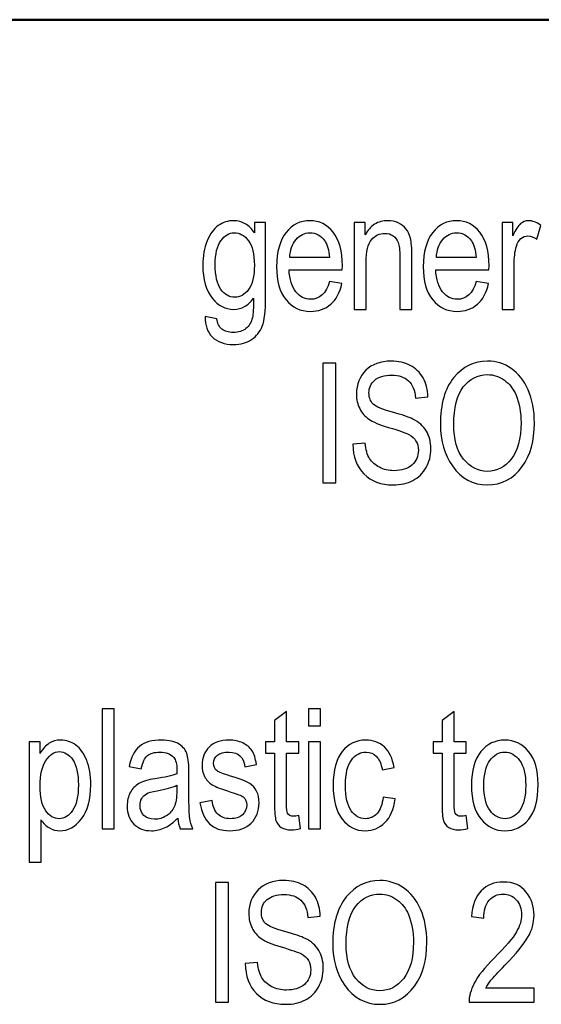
# Model space of a CAD drawing. Header units: centimetres. Extents: x -94 to 21, y -30 to 196.
# Tile 112 of 143: x 7.998 to 8.901, y 10.691 to 12.397. Entities that reach past the tile are written whole.
import ezdxf

# ---------------------------------------------------------------- set-up
doc = ezdxf.new("R2010")
doc.units = ezdxf.units.CM
doc.header["$MEASUREMENT"] = 0
doc.layers.add('Ebene 1', color=7, linetype='Continuous')

msp = doc.modelspace()

# ---------------------------------------------------------------- linework, layer by layer
at = {"layer": 'Ebene 1', "lineweight": 50}
msp.add_open_spline([(20.28137, 12.39674), (20.28137, 12.39674), (1.98279, 12.39674), (1.98279, 12.39674)], degree=3, dxfattribs=at)
at = {"layer": 'Ebene 1'}
for points, knots in [([(8.31869, 11.88263), (8.31869, 11.88263), (8.33897, 11.87887), (8.33897, 11.87887), (8.33994, 11.87085), (8.34279, 11.86491), (8.34752, 11.861), (8.3523, 11.85709), (8.35887, 11.85511), (8.36736, 11.85511), (8.37659, 11.85511), (8.38393, 11.85728), (8.38938, 11.86167), (8.39484, 11.86607), (8.39856, 11.87259), (8.40059, 11.88123), (8.40179, 11.88649), (8.40242, 11.8976), (8.40242, 11.91455), (8.39788, 11.90813), (8.39276, 11.90325), (8.38707, 11.89997), (8.38142, 11.89673), (8.37509, 11.89509), (8.36819, 11.89509), (8.35341, 11.89509), (8.34114, 11.90132), (8.33139, 11.91378), (8.32023, 11.92807), (8.31463, 11.94724), (8.31463, 11.97129), (8.31463, 11.98742), (8.3171, 12.00152), (8.32202, 12.01359), (8.32695, 12.02566), (8.33337, 12.0345), (8.34138, 12.04015), (8.34935, 12.0458), (8.35833, 12.04865), (8.36828, 12.04865), (8.37552, 12.04865), (8.38219, 12.04686), (8.38818, 12.04334), (8.39421, 12.03976), (8.39952, 12.03445), (8.40416, 12.02735), (8.40416, 12.02735), (8.40416, 12.04546), (8.40416, 12.04546), (8.40416, 12.04546), (8.42329, 12.04546), (8.42329, 12.04546), (8.42329, 12.04546), (8.42329, 11.91561), (8.42329, 11.91561), (8.42329, 11.89248), (8.42141, 11.87602), (8.41764, 11.86617), (8.41382, 11.85631), (8.40764, 11.84849), (8.39904, 11.84279), (8.39045, 11.8371), (8.38011, 11.83425), (8.36799, 11.83425), (8.35206, 11.83425), (8.33974, 11.83854), (8.33115, 11.84709), (8.32255, 11.85564), (8.3184, 11.86747), (8.31869, 11.88263)], [0, 0, 0, 0, 0.0434783, 0.0434783, 0.0434783, 0.0869565, 0.0869565, 0.0869565, 0.1304348, 0.1304348, 0.1304348, 0.173913, 0.173913, 0.173913, 0.2173913, 0.2173913, 0.2173913, 0.2608696, 0.2608696, 0.2608696, 0.3043478, 0.3043478, 0.3043478, 0.3478261, 0.3478261, 0.3478261, 0.3913043, 0.3913043, 0.3913043, 0.4347826, 0.4347826, 0.4347826, 0.4782609, 0.4782609, 0.4782609, 0.5217391, 0.5217391, 0.5217391, 0.5652174, 0.5652174, 0.5652174, 0.6086957, 0.6086957, 0.6086957, 0.6521739, 0.6521739, 0.6521739, 0.6956522, 0.6956522, 0.6956522, 0.7391304, 0.7391304, 0.7391304, 0.7826087, 0.7826087, 0.7826087, 0.826087, 0.826087, 0.826087, 0.8695652, 0.8695652, 0.8695652, 0.9130435, 0.9130435, 0.9130435, 0.9565217, 0.9565217, 0.9565217, 1, 1, 1, 1]), ([(8.53404, 11.94319), (8.53404, 11.94319), (8.55548, 11.94), (8.55548, 11.94), (8.5519, 11.92401), (8.54538, 11.91194), (8.53602, 11.90383), (8.52659, 11.89567), (8.51495, 11.89161), (8.50109, 11.89161), (8.48361, 11.89161), (8.46951, 11.89823), (8.4587, 11.91151), (8.44788, 11.92474), (8.44247, 11.94386), (8.44247, 11.96887), (8.44247, 11.99481), (8.44793, 12.01456), (8.45884, 12.02822), (8.46976, 12.04184), (8.48352, 12.04865), (8.50027, 12.04865), (8.51621, 12.04865), (8.52954, 12.04198), (8.54022, 12.02861), (8.55084, 12.01523), (8.5562, 11.99587), (8.5562, 11.97052), (8.5562, 11.97052), (8.55606, 11.96376), (8.55606, 11.96376), (8.55606, 11.96376), (8.46391, 11.96376), (8.46391, 11.96376), (8.46478, 11.94681), (8.46869, 11.93401), (8.47569, 11.92542), (8.4827, 11.91677), (8.4912, 11.91247), (8.50124, 11.91247), (8.51693, 11.91247), (8.52789, 11.92271), (8.53404, 11.94319)], [0, 0, 0, 0, 0.0714286, 0.0714286, 0.0714286, 0.1428571, 0.1428571, 0.1428571, 0.2142857, 0.2142857, 0.2142857, 0.2857143, 0.2857143, 0.2857143, 0.3571429, 0.3571429, 0.3571429, 0.4285714, 0.4285714, 0.4285714, 0.5, 0.5, 0.5, 0.5714286, 0.5714286, 0.5714286, 0.6428571, 0.6428571, 0.6428571, 0.7142857, 0.7142857, 0.7142857, 0.7857143, 0.7857143, 0.7857143, 0.8571429, 0.8571429, 0.8571429, 0.9285714, 0.9285714, 0.9285714, 1, 1, 1, 1]), ([(8.57669, 11.89509), (8.57669, 11.89509), (8.57669, 12.04546), (8.57669, 12.04546), (8.57669, 12.04546), (8.59552, 12.04546), (8.59552, 12.04546), (8.59552, 12.04546), (8.59552, 12.02392), (8.59552, 12.02392), (8.60006, 12.03223), (8.60556, 12.03841), (8.61208, 12.04251), (8.61865, 12.04662), (8.62613, 12.04865), (8.63458, 12.04865), (8.6412, 12.04865), (8.64728, 12.04734), (8.65289, 12.04474), (8.6585, 12.04218), (8.66299, 12.0388), (8.66642, 12.03459), (8.66984, 12.03039), (8.6724, 12.02494), (8.67409, 12.01823), (8.67578, 12.01156), (8.67665, 12.00128), (8.67665, 11.98742), (8.67665, 11.98742), (8.67665, 11.89509), (8.67665, 11.89509), (8.67665, 11.89509), (8.65579, 11.89509), (8.65579, 11.89509), (8.65579, 11.89509), (8.65579, 11.98645), (8.65579, 11.98645), (8.65579, 11.99751), (8.65487, 12.00557), (8.65299, 12.01064), (8.65111, 12.01571), (8.64815, 12.01967), (8.64414, 12.02247), (8.64014, 12.02523), (8.63555, 12.02663), (8.63024, 12.02663), (8.62029, 12.02663), (8.61237, 12.02291), (8.60643, 12.01547), (8.60049, 12.00799), (8.59755, 11.99524), (8.59755, 11.97713), (8.59755, 11.97713), (8.59755, 11.89509), (8.59755, 11.89509), (8.59755, 11.89509), (8.57669, 11.89509), (8.57669, 11.89509)], [0, 0, 0, 0, 0.0526316, 0.0526316, 0.0526316, 0.1052632, 0.1052632, 0.1052632, 0.1578947, 0.1578947, 0.1578947, 0.2105263, 0.2105263, 0.2105263, 0.2631579, 0.2631579, 0.2631579, 0.3157895, 0.3157895, 0.3157895, 0.3684211, 0.3684211, 0.3684211, 0.4210526, 0.4210526, 0.4210526, 0.4736842, 0.4736842, 0.4736842, 0.5263158, 0.5263158, 0.5263158, 0.5789474, 0.5789474, 0.5789474, 0.6315789, 0.6315789, 0.6315789, 0.6842105, 0.6842105, 0.6842105, 0.7368421, 0.7368421, 0.7368421, 0.7894737, 0.7894737, 0.7894737, 0.8421053, 0.8421053, 0.8421053, 0.8947368, 0.8947368, 0.8947368, 0.9473684, 0.9473684, 0.9473684, 1, 1, 1, 1]), ([(8.78798, 11.94319), (8.78798, 11.94319), (8.80942, 11.94), (8.80942, 11.94), (8.80584, 11.92401), (8.79932, 11.91194), (8.78996, 11.90383), (8.78054, 11.89567), (8.7689, 11.89161), (8.75503, 11.89161), (8.73755, 11.89161), (8.72345, 11.89823), (8.71264, 11.91151), (8.70182, 11.92474), (8.69641, 11.94386), (8.69641, 11.96887), (8.69641, 11.99481), (8.70187, 12.01456), (8.71278, 12.02822), (8.7237, 12.04184), (8.73746, 12.04865), (8.75421, 12.04865), (8.77016, 12.04865), (8.78349, 12.04198), (8.79416, 12.02861), (8.80478, 12.01523), (8.81014, 11.99587), (8.81014, 11.97052), (8.81014, 11.97052), (8.81, 11.96376), (8.81, 11.96376), (8.81, 11.96376), (8.71785, 11.96376), (8.71785, 11.96376), (8.71872, 11.94681), (8.72263, 11.93401), (8.72963, 11.92542), (8.73664, 11.91677), (8.74514, 11.91247), (8.75518, 11.91247), (8.77088, 11.91247), (8.78184, 11.92271), (8.78798, 11.94319)], [0, 0, 0, 0, 0.0714286, 0.0714286, 0.0714286, 0.1428571, 0.1428571, 0.1428571, 0.2142857, 0.2142857, 0.2142857, 0.2857143, 0.2857143, 0.2857143, 0.3571429, 0.3571429, 0.3571429, 0.4285714, 0.4285714, 0.4285714, 0.5, 0.5, 0.5, 0.5714286, 0.5714286, 0.5714286, 0.6428571, 0.6428571, 0.6428571, 0.7142857, 0.7142857, 0.7142857, 0.7857143, 0.7857143, 0.7857143, 0.8571429, 0.8571429, 0.8571429, 0.9285714, 0.9285714, 0.9285714, 1, 1, 1, 1]), ([(8.83275, 11.89509), (8.83275, 11.89509), (8.83275, 12.04546), (8.83275, 12.04546), (8.83275, 12.04546), (8.85158, 12.04546), (8.85158, 12.04546), (8.85158, 12.04546), (8.85158, 12.02243), (8.85158, 12.02243), (8.85641, 12.033), (8.8608, 12.04), (8.86481, 12.04348), (8.86882, 12.04691), (8.87331, 12.04865), (8.87833, 12.04865), (8.88529, 12.04865), (8.89244, 12.04594), (8.89968, 12.04053), (8.89968, 12.04053), (8.89273, 12.01678), (8.89273, 12.01678), (8.88751, 12.02045), (8.88248, 12.02228), (8.87756, 12.02228), (8.87311, 12.02228), (8.86906, 12.02074), (8.86539, 12.0176), (8.86167, 12.01451), (8.85906, 12.01016), (8.85757, 12.00461), (8.85491, 11.9949), (8.85361, 11.98462), (8.85361, 11.97366), (8.85361, 11.97366), (8.85361, 11.89509), (8.85361, 11.89509), (8.85361, 11.89509), (8.83275, 11.89509), (8.83275, 11.89509)], [0, 0, 0, 0, 0.0769231, 0.0769231, 0.0769231, 0.1538462, 0.1538462, 0.1538462, 0.2307692, 0.2307692, 0.2307692, 0.3076923, 0.3076923, 0.3076923, 0.3846154, 0.3846154, 0.3846154, 0.4615385, 0.4615385, 0.4615385, 0.5384615, 0.5384615, 0.5384615, 0.6153846, 0.6153846, 0.6153846, 0.6923077, 0.6923077, 0.6923077, 0.7692308, 0.7692308, 0.7692308, 0.8461538, 0.8461538, 0.8461538, 0.9230769, 0.9230769, 0.9230769, 1, 1, 1, 1]), ([(8.33607, 11.97288), (8.33607, 11.95308), (8.33936, 11.93865), (8.34588, 11.92957), (8.35239, 11.92049), (8.36036, 11.91595), (8.36983, 11.91595), (8.37929, 11.91595), (8.38731, 11.92039), (8.39392, 11.92928), (8.40054, 11.93816), (8.40387, 11.95231), (8.40387, 11.97172), (8.40387, 11.99065), (8.40049, 12.0047), (8.39368, 12.01393), (8.38687, 12.02315), (8.37857, 12.02779), (8.36881, 12.02779), (8.36012, 12.02779), (8.35249, 12.02315), (8.34592, 12.01393), (8.33936, 12.0047), (8.33607, 11.99104), (8.33607, 11.97288)], [0, 0, 0, 0, 0.125, 0.125, 0.125, 0.25, 0.25, 0.25, 0.375, 0.375, 0.375, 0.5, 0.5, 0.5, 0.625, 0.625, 0.625, 0.75, 0.75, 0.75, 0.875, 0.875, 0.875, 1, 1, 1, 1]), ([(8.46517, 11.98462), (8.46517, 11.98462), (8.53404, 11.98462), (8.53404, 11.98462), (8.53307, 11.99765), (8.53031, 12.00736), (8.52567, 12.01378), (8.51896, 12.0231), (8.51041, 12.02779), (8.50003, 12.02779), (8.49066, 12.02779), (8.4827, 12.02387), (8.47608, 12.0161), (8.46947, 12.00833), (8.46584, 11.99785), (8.46517, 11.98462)], [0, 0, 0, 0, 0.2, 0.2, 0.2, 0.4, 0.4, 0.4, 0.6, 0.6, 0.6, 0.8, 0.8, 0.8, 1, 1, 1, 1]), ([(8.71911, 11.98462), (8.71911, 11.98462), (8.78798, 11.98462), (8.78798, 11.98462), (8.78701, 11.99765), (8.78426, 12.00736), (8.77962, 12.01378), (8.77291, 12.0231), (8.76435, 12.02779), (8.75397, 12.02779), (8.7446, 12.02779), (8.73664, 12.02387), (8.73002, 12.0161), (8.72341, 12.00833), (8.71978, 11.99785), (8.71911, 11.98462)], [0, 0, 0, 0, 0.2, 0.2, 0.2, 0.4, 0.4, 0.4, 0.6, 0.6, 0.6, 0.8, 0.8, 0.8, 1, 1, 1, 1]), ([(8.52259, 11.59452), (8.52259, 11.59452), (8.52259, 11.80197), (8.52259, 11.80197), (8.52259, 11.80197), (8.54519, 11.80197), (8.54519, 11.80197), (8.54519, 11.80197), (8.54519, 11.59452), (8.54519, 11.59452), (8.54519, 11.59452), (8.52259, 11.59452), (8.52259, 11.59452)], [0, 0, 0, 0, 0.25, 0.25, 0.25, 0.5, 0.5, 0.5, 0.75, 0.75, 0.75, 1, 1, 1, 1]), ([(8.5742, 11.66145), (8.5742, 11.66145), (8.59564, 11.66348), (8.59564, 11.66348), (8.59675, 11.65208), (8.59931, 11.64319), (8.60332, 11.63682), (8.60733, 11.63045), (8.61302, 11.62533), (8.62046, 11.62146), (8.6279, 11.6176), (8.6363, 11.61567), (8.64557, 11.61567), (8.65895, 11.61567), (8.66933, 11.61895), (8.67673, 11.62547), (8.68411, 11.63204), (8.68778, 11.64054), (8.68778, 11.65097), (8.68778, 11.6571), (8.68643, 11.66241), (8.68373, 11.667), (8.68107, 11.67154), (8.67702, 11.67531), (8.67155, 11.6782), (8.66614, 11.68115), (8.65441, 11.68525), (8.6364, 11.69052), (8.62036, 11.69525), (8.60897, 11.70003), (8.60216, 11.70481), (8.59535, 11.70964), (8.59004, 11.71577), (8.58627, 11.72316), (8.58246, 11.73055), (8.58057, 11.73895), (8.58057, 11.74827), (8.58057, 11.76507), (8.58598, 11.77879), (8.59685, 11.78946), (8.60766, 11.80013), (8.6223, 11.80544), (8.64064, 11.80544), (8.6533, 11.80544), (8.66435, 11.80293), (8.67382, 11.79796), (8.68329, 11.79294), (8.69063, 11.78574), (8.6959, 11.77642), (8.70111, 11.7671), (8.70391, 11.75609), (8.7043, 11.74344), (8.7043, 11.74344), (8.68286, 11.74141), (8.68286, 11.74141), (8.68175, 11.75489), (8.67769, 11.76488), (8.67073, 11.77135), (8.66382, 11.77787), (8.65407, 11.78111), (8.64151, 11.78111), (8.62877, 11.78111), (8.61906, 11.77826), (8.61235, 11.77256), (8.60564, 11.76686), (8.6023, 11.75952), (8.6023, 11.75049), (8.6023, 11.74209), (8.60477, 11.73557), (8.60969, 11.73098), (8.61457, 11.72635), (8.62563, 11.72171), (8.64282, 11.71703), (8.65962, 11.71249), (8.6714, 11.70848), (8.67822, 11.70515), (8.68861, 11.69989), (8.69643, 11.69298), (8.70164, 11.68434), (8.70691, 11.67569), (8.70951, 11.66541), (8.70951, 11.65343), (8.70951, 11.64155), (8.70671, 11.63074), (8.70116, 11.62098), (8.69561, 11.61118), (8.68803, 11.60379), (8.67846, 11.59867), (8.66889, 11.5936), (8.6574, 11.59104), (8.64388, 11.59104), (8.62287, 11.59104), (8.60612, 11.59737), (8.59366, 11.61002), (8.58115, 11.62267), (8.57468, 11.63981), (8.5742, 11.66145)], [0, 0, 0, 0, 0.03125, 0.03125, 0.03125, 0.0625, 0.0625, 0.0625, 0.09375, 0.09375, 0.09375, 0.125, 0.125, 0.125, 0.15625, 0.15625, 0.15625, 0.1875, 0.1875, 0.1875, 0.21875, 0.21875, 0.21875, 0.25, 0.25, 0.25, 0.28125, 0.28125, 0.28125, 0.3125, 0.3125, 0.3125, 0.34375, 0.34375, 0.34375, 0.375, 0.375, 0.375, 0.40625, 0.40625, 0.40625, 0.4375, 0.4375, 0.4375, 0.46875, 0.46875, 0.46875, 0.5, 0.5, 0.5, 0.53125, 0.53125, 0.53125, 0.5625, 0.5625, 0.5625, 0.59375, 0.59375, 0.59375, 0.625, 0.625, 0.625, 0.65625, 0.65625, 0.65625, 0.6875, 0.6875, 0.6875, 0.71875, 0.71875, 0.71875, 0.75, 0.75, 0.75, 0.78125, 0.78125, 0.78125, 0.8125, 0.8125, 0.8125, 0.84375, 0.84375, 0.84375, 0.875, 0.875, 0.875, 0.90625, 0.90625, 0.90625, 0.9375, 0.9375, 0.9375, 0.96875, 0.96875, 0.96875, 1, 1, 1, 1]), ([(8.72592, 11.69549), (8.72592, 11.73084), (8.73369, 11.75798), (8.74929, 11.77695), (8.76484, 11.79593), (8.78425, 11.80544), (8.80749, 11.80544), (8.82251, 11.80544), (8.83617, 11.80119), (8.84853, 11.79274), (8.86089, 11.78424), (8.8707, 11.77193), (8.87794, 11.75575), (8.88514, 11.73963), (8.88876, 11.72036), (8.88876, 11.69805), (8.88876, 11.66734), (8.88176, 11.64233), (8.8678, 11.62301), (8.8524, 11.60171), (8.83226, 11.59104), (8.80734, 11.59104), (8.78222, 11.59104), (8.76204, 11.60196), (8.74673, 11.62383), (8.73287, 11.64363), (8.72592, 11.66748), (8.72592, 11.69549)], [0, 0, 0, 0, 0.1111111, 0.1111111, 0.1111111, 0.2222222, 0.2222222, 0.2222222, 0.3333333, 0.3333333, 0.3333333, 0.4444444, 0.4444444, 0.4444444, 0.5555556, 0.5555556, 0.5555556, 0.6666667, 0.6666667, 0.6666667, 0.7777778, 0.7777778, 0.7777778, 0.8888889, 0.8888889, 0.8888889, 1, 1, 1, 1]), ([(8.7491, 11.69515), (8.7491, 11.66956), (8.75475, 11.64976), (8.76605, 11.63566), (8.7773, 11.62156), (8.79106, 11.61451), (8.8072, 11.61451), (8.82371, 11.61451), (8.83757, 11.62161), (8.84877, 11.63585), (8.85998, 11.6501), (8.86558, 11.67106), (8.86558, 11.69868), (8.86558, 11.7165), (8.86268, 11.73243), (8.85693, 11.74648), (8.85249, 11.7572), (8.84583, 11.76585), (8.8369, 11.77227), (8.82796, 11.77874), (8.81821, 11.78198), (8.80763, 11.78198), (8.79063, 11.78198), (8.77662, 11.77493), (8.76561, 11.76078), (8.7546, 11.74663), (8.7491, 11.72475), (8.7491, 11.69515)], [0, 0, 0, 0, 0.1111111, 0.1111111, 0.1111111, 0.2222222, 0.2222222, 0.2222222, 0.3333333, 0.3333333, 0.3333333, 0.4444444, 0.4444444, 0.4444444, 0.5555556, 0.5555556, 0.5555556, 0.6666667, 0.6666667, 0.6666667, 0.7777778, 0.7777778, 0.7777778, 0.8888889, 0.8888889, 0.8888889, 1, 1, 1, 1]), ([(8.14008, 10.99549), (8.14008, 10.99549), (8.14008, 11.20294), (8.14008, 11.20294), (8.14008, 11.20294), (8.16094, 11.20294), (8.16094, 11.20294), (8.16094, 11.20294), (8.16094, 10.99549), (8.16094, 10.99549), (8.16094, 10.99549), (8.14008, 10.99549), (8.14008, 10.99549)], [0, 0, 0, 0, 0.25, 0.25, 0.25, 0.5, 0.5, 0.5, 0.75, 0.75, 0.75, 1, 1, 1, 1]), ([(8.48081, 11.01838), (8.48081, 11.01838), (8.48371, 10.99578), (8.48371, 10.99578), (8.47791, 10.99423), (8.4727, 10.99346), (8.46806, 10.99346), (8.46077, 10.99346), (8.45493, 10.99491), (8.45044, 10.99781), (8.44599, 11.00066), (8.44294, 11.00462), (8.4413, 11.00964), (8.43961, 11.01461), (8.43879, 11.02461), (8.43879, 11.03953), (8.43879, 11.03953), (8.43879, 11.12616), (8.43879, 11.12616), (8.43879, 11.12616), (8.42344, 11.12616), (8.42344, 11.12616), (8.42344, 11.12616), (8.42344, 11.14586), (8.42344, 11.14586), (8.42344, 11.14586), (8.43879, 11.14586), (8.43879, 11.14586), (8.43879, 11.14586), (8.43879, 11.18295), (8.43879, 11.18295), (8.43879, 11.18295), (8.45966, 11.1983), (8.45966, 11.1983), (8.45966, 11.1983), (8.45966, 11.14586), (8.45966, 11.14586), (8.45966, 11.14586), (8.48081, 11.14586), (8.48081, 11.14586), (8.48081, 11.14586), (8.48081, 11.12616), (8.48081, 11.12616), (8.48081, 11.12616), (8.45966, 11.12616), (8.45966, 11.12616), (8.45966, 11.12616), (8.45966, 11.03808), (8.45966, 11.03808), (8.45966, 11.02992), (8.46029, 11.0247), (8.4615, 11.02234), (8.46328, 11.01891), (8.46666, 11.01722), (8.47159, 11.01722), (8.47396, 11.01722), (8.47705, 11.01761), (8.48081, 11.01838)], [0, 0, 0, 0, 0.0526316, 0.0526316, 0.0526316, 0.1052632, 0.1052632, 0.1052632, 0.1578947, 0.1578947, 0.1578947, 0.2105263, 0.2105263, 0.2105263, 0.2631579, 0.2631579, 0.2631579, 0.3157895, 0.3157895, 0.3157895, 0.3684211, 0.3684211, 0.3684211, 0.4210526, 0.4210526, 0.4210526, 0.4736842, 0.4736842, 0.4736842, 0.5263158, 0.5263158, 0.5263158, 0.5789474, 0.5789474, 0.5789474, 0.6315789, 0.6315789, 0.6315789, 0.6842105, 0.6842105, 0.6842105, 0.7368421, 0.7368421, 0.7368421, 0.7894737, 0.7894737, 0.7894737, 0.8421053, 0.8421053, 0.8421053, 0.8947368, 0.8947368, 0.8947368, 0.9473684, 0.9473684, 0.9473684, 1, 1, 1, 1]), ([(8.49768, 11.17367), (8.49768, 11.17367), (8.49768, 11.20294), (8.49768, 11.20294), (8.49768, 11.20294), (8.51854, 11.20294), (8.51854, 11.20294), (8.51854, 11.20294), (8.51854, 11.17367), (8.51854, 11.17367), (8.51854, 11.17367), (8.49768, 11.17367), (8.49768, 11.17367)], [0, 0, 0, 0, 0.25, 0.25, 0.25, 0.5, 0.5, 0.5, 0.75, 0.75, 0.75, 1, 1, 1, 1]), ([(8.7708, 11.01838), (8.7708, 11.01838), (8.7737, 10.99578), (8.7737, 10.99578), (8.7679, 10.99423), (8.76269, 10.99346), (8.75805, 10.99346), (8.75076, 10.99346), (8.74492, 10.99491), (8.74043, 10.99781), (8.73599, 11.00066), (8.73294, 11.00462), (8.7313, 11.00964), (8.72961, 11.01461), (8.72879, 11.02461), (8.72879, 11.03953), (8.72879, 11.03953), (8.72879, 11.12616), (8.72879, 11.12616), (8.72879, 11.12616), (8.71344, 11.12616), (8.71344, 11.12616), (8.71344, 11.12616), (8.71344, 11.14586), (8.71344, 11.14586), (8.71344, 11.14586), (8.72879, 11.14586), (8.72879, 11.14586), (8.72879, 11.14586), (8.72879, 11.18295), (8.72879, 11.18295), (8.72879, 11.18295), (8.74965, 11.1983), (8.74965, 11.1983), (8.74965, 11.1983), (8.74965, 11.14586), (8.74965, 11.14586), (8.74965, 11.14586), (8.7708, 11.14586), (8.7708, 11.14586), (8.7708, 11.14586), (8.7708, 11.12616), (8.7708, 11.12616), (8.7708, 11.12616), (8.74965, 11.12616), (8.74965, 11.12616), (8.74965, 11.12616), (8.74965, 11.03808), (8.74965, 11.03808), (8.74965, 11.02992), (8.75028, 11.0247), (8.75149, 11.02234), (8.75327, 11.01891), (8.75665, 11.01722), (8.76158, 11.01722), (8.76395, 11.01722), (8.76704, 11.01761), (8.7708, 11.01838)], [0, 0, 0, 0, 0.0526316, 0.0526316, 0.0526316, 0.1052632, 0.1052632, 0.1052632, 0.1578947, 0.1578947, 0.1578947, 0.2105263, 0.2105263, 0.2105263, 0.2631579, 0.2631579, 0.2631579, 0.3157895, 0.3157895, 0.3157895, 0.3684211, 0.3684211, 0.3684211, 0.4210526, 0.4210526, 0.4210526, 0.4736842, 0.4736842, 0.4736842, 0.5263158, 0.5263158, 0.5263158, 0.5789474, 0.5789474, 0.5789474, 0.6315789, 0.6315789, 0.6315789, 0.6842105, 0.6842105, 0.6842105, 0.7368421, 0.7368421, 0.7368421, 0.7894737, 0.7894737, 0.7894737, 0.8421053, 0.8421053, 0.8421053, 0.8947368, 0.8947368, 0.8947368, 0.9473684, 0.9473684, 0.9473684, 1, 1, 1, 1]), ([(8.01369, 10.93783), (8.01369, 10.93783), (8.01369, 11.14586), (8.01369, 11.14586), (8.01369, 11.14586), (8.0331, 11.14586), (8.0331, 11.14586), (8.0331, 11.14586), (8.0331, 11.12611), (8.0331, 11.12611), (8.03778, 11.13422), (8.043, 11.14007), (8.04874, 11.14364), (8.05449, 11.14726), (8.06106, 11.14905), (8.06844, 11.14905), (8.07815, 11.14905), (8.08689, 11.14615), (8.09467, 11.1404), (8.1025, 11.13466), (8.10873, 11.12592), (8.11351, 11.11418), (8.11824, 11.10245), (8.12061, 11.0883), (8.12061, 11.07179), (8.12061, 11.04624), (8.11525, 11.02654), (8.10457, 11.01273), (8.09384, 10.99892), (8.08134, 10.99201), (8.0669, 10.99201), (8.06048, 10.99201), (8.05454, 10.99366), (8.04894, 10.99694), (8.04338, 11.00022), (8.0386, 11.00491), (8.03455, 11.01089), (8.03455, 11.01089), (8.03455, 10.93783), (8.03455, 10.93783), (8.03455, 10.93783), (8.01369, 10.93783), (8.01369, 10.93783)], [0, 0, 0, 0, 0.0714286, 0.0714286, 0.0714286, 0.1428571, 0.1428571, 0.1428571, 0.2142857, 0.2142857, 0.2142857, 0.2857143, 0.2857143, 0.2857143, 0.3571429, 0.3571429, 0.3571429, 0.4285714, 0.4285714, 0.4285714, 0.5, 0.5, 0.5, 0.5714286, 0.5714286, 0.5714286, 0.6428571, 0.6428571, 0.6428571, 0.7142857, 0.7142857, 0.7142857, 0.7857143, 0.7857143, 0.7857143, 0.8571429, 0.8571429, 0.8571429, 0.9285714, 0.9285714, 0.9285714, 1, 1, 1, 1]), ([(8.27115, 11.01398), (8.26415, 11.00669), (8.25691, 11.00124), (8.24937, 10.99757), (8.24179, 10.99385), (8.23397, 10.99201), (8.22586, 10.99201), (8.21301, 10.99201), (8.20276, 10.99588), (8.19514, 11.00365), (8.18746, 11.01138), (8.18364, 11.02181), (8.18364, 11.03494), (8.18364, 11.04363), (8.18543, 11.05131), (8.18905, 11.05802), (8.19262, 11.06474), (8.19755, 11.07), (8.20378, 11.07377), (8.21001, 11.07753), (8.21948, 11.08033), (8.23213, 11.08212), (8.24913, 11.08453), (8.26164, 11.08743), (8.26956, 11.09081), (8.26956, 11.09081), (8.2697, 11.09733), (8.2697, 11.09733), (8.2697, 11.10766), (8.26787, 11.11491), (8.2642, 11.11911), (8.25903, 11.12514), (8.25106, 11.12819), (8.24034, 11.12819), (8.23064, 11.12819), (8.22339, 11.12616), (8.21856, 11.12215), (8.21378, 11.11814), (8.21025, 11.11056), (8.20798, 11.0995), (8.20798, 11.0995), (8.18712, 11.10327), (8.18712, 11.10327), (8.19006, 11.11925), (8.19596, 11.13084), (8.20489, 11.13813), (8.21383, 11.14543), (8.22663, 11.14905), (8.24324, 11.14905), (8.25618, 11.14905), (8.26632, 11.14663), (8.27371, 11.14176), (8.28105, 11.13693), (8.28573, 11.13089), (8.28767, 11.12374), (8.2896, 11.11655), (8.29056, 11.10612), (8.29056, 11.09236), (8.29056, 11.09236), (8.29056, 11.05841), (8.29056, 11.05841), (8.29056, 11.03465), (8.291, 11.01968), (8.29191, 11.0135), (8.29278, 11.00737), (8.29457, 11.00133), (8.29723, 10.99549), (8.29723, 10.99549), (8.2755, 10.99549), (8.2755, 10.99549), (8.27328, 11.00066), (8.27183, 11.00684), (8.27115, 11.01398)], [0, 0, 0, 0, 0.0416667, 0.0416667, 0.0416667, 0.0833333, 0.0833333, 0.0833333, 0.125, 0.125, 0.125, 0.1666667, 0.1666667, 0.1666667, 0.2083333, 0.2083333, 0.2083333, 0.25, 0.25, 0.25, 0.2916667, 0.2916667, 0.2916667, 0.3333333, 0.3333333, 0.3333333, 0.375, 0.375, 0.375, 0.4166667, 0.4166667, 0.4166667, 0.4583333, 0.4583333, 0.4583333, 0.5, 0.5, 0.5, 0.5416667, 0.5416667, 0.5416667, 0.5833333, 0.5833333, 0.5833333, 0.625, 0.625, 0.625, 0.6666667, 0.6666667, 0.6666667, 0.7083333, 0.7083333, 0.7083333, 0.75, 0.75, 0.75, 0.7916667, 0.7916667, 0.7916667, 0.8333333, 0.8333333, 0.8333333, 0.875, 0.875, 0.875, 0.9166667, 0.9166667, 0.9166667, 0.9583333, 0.9583333, 0.9583333, 1, 1, 1, 1]), ([(8.30974, 11.0404), (8.30974, 11.0404), (8.33061, 11.04416), (8.33061, 11.04416), (8.33182, 11.03359), (8.33515, 11.02572), (8.34061, 11.0206), (8.34607, 11.01543), (8.35326, 11.01287), (8.36229, 11.01287), (8.37132, 11.01287), (8.37827, 11.01514), (8.3832, 11.01963), (8.38813, 11.02412), (8.39059, 11.02982), (8.39059, 11.03673), (8.39059, 11.04267), (8.38851, 11.0473), (8.38436, 11.05064), (8.38146, 11.0529), (8.37441, 11.05571), (8.36321, 11.05913), (8.34698, 11.06411), (8.33612, 11.06836), (8.33061, 11.07183), (8.3251, 11.07531), (8.3208, 11.07999), (8.31776, 11.08584), (8.31472, 11.09168), (8.31322, 11.09834), (8.31322, 11.10578), (8.31322, 11.11858), (8.31732, 11.12901), (8.32553, 11.13702), (8.33375, 11.14504), (8.34515, 11.14905), (8.35968, 11.14905), (8.36881, 11.14905), (8.37687, 11.14741), (8.38383, 11.14407), (8.39073, 11.14079), (8.39604, 11.1363), (8.39976, 11.13075), (8.40343, 11.12514), (8.40599, 11.11718), (8.40739, 11.10675), (8.40739, 11.10675), (8.38711, 11.10298), (8.38711, 11.10298), (8.38523, 11.11978), (8.37625, 11.12819), (8.36026, 11.12819), (8.35114, 11.12819), (8.34438, 11.12635), (8.33989, 11.12273), (8.33544, 11.11911), (8.33322, 11.11447), (8.33322, 11.10882), (8.33322, 11.10327), (8.33535, 11.09888), (8.33964, 11.09569), (8.3422, 11.09381), (8.34983, 11.09076), (8.36253, 11.08661), (8.37987, 11.08135), (8.39102, 11.07705), (8.39609, 11.07377), (8.40111, 11.07053), (8.40503, 11.06604), (8.40783, 11.06044), (8.41063, 11.05479), (8.41203, 11.04808), (8.41203, 11.0403), (8.41203, 11.02591), (8.40749, 11.01427), (8.39836, 11.00539), (8.38928, 10.99646), (8.37687, 10.99201), (8.36108, 10.99201), (8.33158, 10.99201), (8.31448, 11.00814), (8.30974, 11.0404)], [0, 0, 0, 0, 0.037037, 0.037037, 0.037037, 0.0740741, 0.0740741, 0.0740741, 0.1111111, 0.1111111, 0.1111111, 0.1481481, 0.1481481, 0.1481481, 0.1851852, 0.1851852, 0.1851852, 0.2222222, 0.2222222, 0.2222222, 0.2592593, 0.2592593, 0.2592593, 0.2962963, 0.2962963, 0.2962963, 0.3333333, 0.3333333, 0.3333333, 0.3703704, 0.3703704, 0.3703704, 0.4074074, 0.4074074, 0.4074074, 0.4444444, 0.4444444, 0.4444444, 0.4814815, 0.4814815, 0.4814815, 0.5185185, 0.5185185, 0.5185185, 0.5555556, 0.5555556, 0.5555556, 0.5925926, 0.5925926, 0.5925926, 0.6296296, 0.6296296, 0.6296296, 0.6666667, 0.6666667, 0.6666667, 0.7037037, 0.7037037, 0.7037037, 0.7407407, 0.7407407, 0.7407407, 0.7777778, 0.7777778, 0.7777778, 0.8148148, 0.8148148, 0.8148148, 0.8518519, 0.8518519, 0.8518519, 0.8888889, 0.8888889, 0.8888889, 0.9259259, 0.9259259, 0.9259259, 0.962963, 0.962963, 0.962963, 1, 1, 1, 1]), ([(8.49768, 10.99549), (8.49768, 10.99549), (8.49768, 11.14586), (8.49768, 11.14586), (8.49768, 11.14586), (8.51854, 11.14586), (8.51854, 11.14586), (8.51854, 11.14586), (8.51854, 10.99549), (8.51854, 10.99549), (8.51854, 10.99549), (8.49768, 10.99549), (8.49768, 10.99549)], [0, 0, 0, 0, 0.25, 0.25, 0.25, 0.5, 0.5, 0.5, 0.75, 0.75, 0.75, 1, 1, 1, 1]), ([(8.62692, 11.05025), (8.62692, 11.05025), (8.64778, 11.04706), (8.64778, 11.04706), (8.64542, 11.0292), (8.63948, 11.01553), (8.63001, 11.00611), (8.6205, 10.9967), (8.6091, 10.99201), (8.59582, 10.99201), (8.57965, 10.99201), (8.56637, 10.99863), (8.55593, 11.01191), (8.5455, 11.02514), (8.54028, 11.04474), (8.54028, 11.07067), (8.54028, 11.0968), (8.54554, 11.1164), (8.55607, 11.12944), (8.56666, 11.14253), (8.58018, 11.14905), (8.59669, 11.14905), (8.60949, 11.14905), (8.62021, 11.14509), (8.62895, 11.13717), (8.63769, 11.12925), (8.64329, 11.11737), (8.64575, 11.10153), (8.64575, 11.10153), (8.62547, 11.09776), (8.62547, 11.09776), (8.62349, 11.10795), (8.62006, 11.11558), (8.61514, 11.12061), (8.61021, 11.12568), (8.60432, 11.12819), (8.59742, 11.12819), (8.58713, 11.12819), (8.57863, 11.12365), (8.57187, 11.11452), (8.56511, 11.10539), (8.56172, 11.09091), (8.56172, 11.07111), (8.56172, 11.05059), (8.56497, 11.03576), (8.57139, 11.02664), (8.57781, 11.01746), (8.58602, 11.01287), (8.59606, 11.01287), (8.60398, 11.01287), (8.6107, 11.01592), (8.6163, 11.02195), (8.62185, 11.02804), (8.62542, 11.03745), (8.62692, 11.05025)], [0, 0, 0, 0, 0.0555556, 0.0555556, 0.0555556, 0.1111111, 0.1111111, 0.1111111, 0.1666667, 0.1666667, 0.1666667, 0.2222222, 0.2222222, 0.2222222, 0.2777778, 0.2777778, 0.2777778, 0.3333333, 0.3333333, 0.3333333, 0.3888889, 0.3888889, 0.3888889, 0.4444444, 0.4444444, 0.4444444, 0.5, 0.5, 0.5, 0.5555556, 0.5555556, 0.5555556, 0.6111111, 0.6111111, 0.6111111, 0.6666667, 0.6666667, 0.6666667, 0.7222222, 0.7222222, 0.7222222, 0.7777778, 0.7777778, 0.7777778, 0.8333333, 0.8333333, 0.8333333, 0.8888889, 0.8888889, 0.8888889, 0.9444444, 0.9444444, 0.9444444, 1, 1, 1, 1]), ([(8.77984, 11.07053), (8.77984, 11.09646), (8.7853, 11.11602), (8.79616, 11.12925), (8.80704, 11.14243), (8.82085, 11.14905), (8.83751, 11.14905), (8.85393, 11.14905), (8.86759, 11.14243), (8.87865, 11.12925), (8.88966, 11.11602), (8.89517, 11.09699), (8.89517, 11.07208), (8.89517, 11.04513), (8.88976, 11.02504), (8.87889, 11.01181), (8.86808, 10.99863), (8.85427, 10.99201), (8.83751, 10.99201), (8.82104, 10.99201), (8.80728, 10.99863), (8.79631, 11.01191), (8.78535, 11.02514), (8.77984, 11.0447), (8.77984, 11.07053)], [0, 0, 0, 0, 0.125, 0.125, 0.125, 0.25, 0.25, 0.25, 0.375, 0.375, 0.375, 0.5, 0.5, 0.5, 0.625, 0.625, 0.625, 0.75, 0.75, 0.75, 0.875, 0.875, 0.875, 1, 1, 1, 1]), ([(8.03286, 11.06961), (8.03286, 11.0502), (8.03609, 11.03586), (8.04256, 11.02668), (8.04903, 11.01746), (8.05686, 11.01287), (8.06603, 11.01287), (8.07482, 11.01287), (8.08254, 11.01765), (8.08916, 11.02717), (8.09583, 11.03668), (8.09917, 11.05141), (8.09917, 11.0713), (8.09917, 11.09096), (8.09593, 11.10549), (8.08945, 11.11491), (8.08298, 11.12432), (8.07516, 11.12906), (8.06589, 11.12906), (8.05753, 11.12906), (8.04995, 11.12399), (8.04309, 11.11384), (8.03628, 11.1037), (8.03286, 11.08898), (8.03286, 11.06961)], [0, 0, 0, 0, 0.125, 0.125, 0.125, 0.25, 0.25, 0.25, 0.375, 0.375, 0.375, 0.5, 0.5, 0.5, 0.625, 0.625, 0.625, 0.75, 0.75, 0.75, 0.875, 0.875, 0.875, 1, 1, 1, 1]), ([(8.80129, 11.07063), (8.80129, 11.05112), (8.80482, 11.03663), (8.81187, 11.02712), (8.81892, 11.01761), (8.82766, 11.01287), (8.83809, 11.01287), (8.84784, 11.01287), (8.85625, 11.01765), (8.86325, 11.02726), (8.87025, 11.03687), (8.87373, 11.05131), (8.87373, 11.07063), (8.87373, 11.08999), (8.8702, 11.10443), (8.86315, 11.11394), (8.8561, 11.12345), (8.84736, 11.12819), (8.83693, 11.12819), (8.82708, 11.12819), (8.81868, 11.12341), (8.81172, 11.11384), (8.80477, 11.10433), (8.80129, 11.08989), (8.80129, 11.07063)], [0, 0, 0, 0, 0.125, 0.125, 0.125, 0.25, 0.25, 0.25, 0.375, 0.375, 0.375, 0.5, 0.5, 0.5, 0.625, 0.625, 0.625, 0.75, 0.75, 0.75, 0.875, 0.875, 0.875, 1, 1, 1, 1]), ([(8.26956, 11.07082), (8.26193, 11.06705), (8.25053, 11.06387), (8.23542, 11.06126), (8.22663, 11.05976), (8.2205, 11.05802), (8.21702, 11.05609), (8.21349, 11.05416), (8.21078, 11.05141), (8.20885, 11.04788), (8.20692, 11.04436), (8.20595, 11.04025), (8.20595, 11.03562), (8.20595, 11.02847), (8.20817, 11.02272), (8.21263, 11.01843), (8.21707, 11.01413), (8.2232, 11.012), (8.23102, 11.012), (8.23851, 11.012), (8.24527, 11.01394), (8.25135, 11.0178), (8.25744, 11.02166), (8.26202, 11.02683), (8.26502, 11.0333), (8.26806, 11.03972), (8.26956, 11.04914), (8.26956, 11.0615), (8.26956, 11.0615), (8.26956, 11.07082), (8.26956, 11.07082)], [0, 0, 0, 0, 0.1, 0.1, 0.1, 0.2, 0.2, 0.2, 0.3, 0.3, 0.3, 0.4, 0.4, 0.4, 0.5, 0.5, 0.5, 0.6, 0.6, 0.6, 0.7, 0.7, 0.7, 0.8, 0.8, 0.8, 0.9, 0.9, 0.9, 1, 1, 1, 1]), ([(8.3363, 10.69492), (8.3363, 10.69492), (8.3363, 10.90237), (8.3363, 10.90237), (8.3363, 10.90237), (8.35891, 10.90237), (8.35891, 10.90237), (8.35891, 10.90237), (8.35891, 10.69492), (8.35891, 10.69492), (8.35891, 10.69492), (8.3363, 10.69492), (8.3363, 10.69492)], [0, 0, 0, 0, 0.25, 0.25, 0.25, 0.5, 0.5, 0.5, 0.75, 0.75, 0.75, 1, 1, 1, 1]), ([(8.38791, 10.76185), (8.38791, 10.76185), (8.40935, 10.76388), (8.40935, 10.76388), (8.41046, 10.75248), (8.41302, 10.74359), (8.41703, 10.73722), (8.42104, 10.73085), (8.42673, 10.72573), (8.43417, 10.72186), (8.44161, 10.718), (8.45001, 10.71607), (8.45929, 10.71607), (8.47267, 10.71607), (8.48305, 10.71935), (8.49044, 10.72587), (8.49782, 10.73244), (8.50149, 10.74094), (8.50149, 10.75137), (8.50149, 10.7575), (8.50014, 10.76281), (8.49744, 10.7674), (8.49478, 10.77194), (8.49073, 10.77571), (8.48527, 10.7786), (8.47986, 10.78155), (8.46813, 10.78565), (8.45011, 10.79092), (8.43407, 10.79565), (8.42268, 10.80043), (8.41587, 10.80521), (8.40906, 10.81004), (8.40375, 10.81617), (8.39998, 10.82356), (8.39617, 10.83095), (8.39428, 10.83935), (8.39428, 10.84867), (8.39428, 10.86547), (8.39969, 10.87919), (8.41056, 10.88986), (8.42137, 10.90053), (8.43601, 10.90584), (8.45435, 10.90584), (8.46702, 10.90584), (8.47807, 10.90333), (8.48754, 10.89836), (8.497, 10.89334), (8.50434, 10.88614), (8.50961, 10.87682), (8.51482, 10.8675), (8.51762, 10.85649), (8.51801, 10.84384), (8.51801, 10.84384), (8.49657, 10.84181), (8.49657, 10.84181), (8.49546, 10.85529), (8.4914, 10.86528), (8.48445, 10.87175), (8.47754, 10.87827), (8.46779, 10.88151), (8.45522, 10.88151), (8.44248, 10.88151), (8.43277, 10.87866), (8.42606, 10.87296), (8.41935, 10.86726), (8.41601, 10.85992), (8.41601, 10.85089), (8.41601, 10.84249), (8.41848, 10.83597), (8.4234, 10.83138), (8.42828, 10.82675), (8.43934, 10.82211), (8.45653, 10.81743), (8.47334, 10.81289), (8.48512, 10.80888), (8.49193, 10.80555), (8.50232, 10.80029), (8.51014, 10.79338), (8.51535, 10.78474), (8.52062, 10.77609), (8.52322, 10.76581), (8.52322, 10.75383), (8.52322, 10.74195), (8.52042, 10.73114), (8.51487, 10.72138), (8.50932, 10.71158), (8.50174, 10.70419), (8.49217, 10.69907), (8.48261, 10.694), (8.47112, 10.69144), (8.45759, 10.69144), (8.43658, 10.69144), (8.41983, 10.69777), (8.40737, 10.71042), (8.39486, 10.72307), (8.38839, 10.74021), (8.38791, 10.76185)], [0, 0, 0, 0, 0.03125, 0.03125, 0.03125, 0.0625, 0.0625, 0.0625, 0.09375, 0.09375, 0.09375, 0.125, 0.125, 0.125, 0.15625, 0.15625, 0.15625, 0.1875, 0.1875, 0.1875, 0.21875, 0.21875, 0.21875, 0.25, 0.25, 0.25, 0.28125, 0.28125, 0.28125, 0.3125, 0.3125, 0.3125, 0.34375, 0.34375, 0.34375, 0.375, 0.375, 0.375, 0.40625, 0.40625, 0.40625, 0.4375, 0.4375, 0.4375, 0.46875, 0.46875, 0.46875, 0.5, 0.5, 0.5, 0.53125, 0.53125, 0.53125, 0.5625, 0.5625, 0.5625, 0.59375, 0.59375, 0.59375, 0.625, 0.625, 0.625, 0.65625, 0.65625, 0.65625, 0.6875, 0.6875, 0.6875, 0.71875, 0.71875, 0.71875, 0.75, 0.75, 0.75, 0.78125, 0.78125, 0.78125, 0.8125, 0.8125, 0.8125, 0.84375, 0.84375, 0.84375, 0.875, 0.875, 0.875, 0.90625, 0.90625, 0.90625, 0.9375, 0.9375, 0.9375, 0.96875, 0.96875, 0.96875, 1, 1, 1, 1]), ([(8.53963, 10.79589), (8.53963, 10.83124), (8.5474, 10.85838), (8.563, 10.87735), (8.57856, 10.89633), (8.59797, 10.90584), (8.6212, 10.90584), (8.63622, 10.90584), (8.64988, 10.90159), (8.66224, 10.89314), (8.6746, 10.88464), (8.68441, 10.87233), (8.69165, 10.85615), (8.69886, 10.84003), (8.70248, 10.82076), (8.70248, 10.79845), (8.70248, 10.76774), (8.69548, 10.74273), (8.68151, 10.72341), (8.66611, 10.70211), (8.64597, 10.69144), (8.62105, 10.69144), (8.59594, 10.69144), (8.57576, 10.70236), (8.56044, 10.72423), (8.54658, 10.74403), (8.53963, 10.76788), (8.53963, 10.79589)], [0, 0, 0, 0, 0.1111111, 0.1111111, 0.1111111, 0.2222222, 0.2222222, 0.2222222, 0.3333333, 0.3333333, 0.3333333, 0.4444444, 0.4444444, 0.4444444, 0.5555556, 0.5555556, 0.5555556, 0.6666667, 0.6666667, 0.6666667, 0.7777778, 0.7777778, 0.7777778, 0.8888889, 0.8888889, 0.8888889, 1, 1, 1, 1]), ([(8.8884, 10.71926), (8.8884, 10.71926), (8.8884, 10.69492), (8.8884, 10.69492), (8.8884, 10.69492), (8.77568, 10.69492), (8.77568, 10.69492), (8.77539, 10.70482), (8.77839, 10.71593), (8.78467, 10.72819), (8.79094, 10.74041), (8.80248, 10.75489), (8.8192, 10.7716), (8.83876, 10.79106), (8.85155, 10.80613), (8.85759, 10.81675), (8.86363, 10.82742), (8.86667, 10.83732), (8.86667, 10.8465), (8.86667, 10.85707), (8.86358, 10.86572), (8.8574, 10.87238), (8.85122, 10.87904), (8.84359, 10.88238), (8.83451, 10.88238), (8.82475, 10.88238), (8.81679, 10.8788), (8.81056, 10.87161), (8.80432, 10.86441), (8.80118, 10.85408), (8.80118, 10.84065), (8.80118, 10.84065), (8.77974, 10.84326), (8.77974, 10.84326), (8.78124, 10.86316), (8.78689, 10.87813), (8.79669, 10.88817), (8.80644, 10.89821), (8.8193, 10.90324), (8.83528, 10.90324), (8.85267, 10.90324), (8.8658, 10.89739), (8.87473, 10.88571), (8.88367, 10.87397), (8.88811, 10.86069), (8.88811, 10.84577), (8.88811, 10.83259), (8.88463, 10.81994), (8.87763, 10.80782), (8.87063, 10.79565), (8.8573, 10.77947), (8.83774, 10.75924), (8.82524, 10.74649), (8.81717, 10.7378), (8.81355, 10.73316), (8.80987, 10.72853), (8.80693, 10.72389), (8.80466, 10.71926), (8.80466, 10.71926), (8.8884, 10.71926), (8.8884, 10.71926)], [0, 0, 0, 0, 0.05, 0.05, 0.05, 0.1, 0.1, 0.1, 0.15, 0.15, 0.15, 0.2, 0.2, 0.2, 0.25, 0.25, 0.25, 0.3, 0.3, 0.3, 0.35, 0.35, 0.35, 0.4, 0.4, 0.4, 0.45, 0.45, 0.45, 0.5, 0.5, 0.5, 0.55, 0.55, 0.55, 0.6, 0.6, 0.6, 0.65, 0.65, 0.65, 0.7, 0.7, 0.7, 0.75, 0.75, 0.75, 0.8, 0.8, 0.8, 0.85, 0.85, 0.85, 0.9, 0.9, 0.9, 0.95, 0.95, 0.95, 1, 1, 1, 1]), ([(8.56281, 10.79555), (8.56281, 10.76996), (8.56846, 10.75016), (8.57977, 10.73606), (8.59102, 10.72196), (8.60478, 10.71491), (8.62091, 10.71491), (8.63742, 10.71491), (8.65128, 10.72201), (8.66248, 10.73625), (8.67369, 10.7505), (8.67929, 10.77146), (8.67929, 10.79908), (8.67929, 10.8169), (8.67639, 10.83283), (8.67064, 10.84688), (8.6662, 10.8576), (8.65954, 10.86625), (8.65061, 10.87267), (8.64167, 10.87914), (8.63192, 10.88238), (8.62134, 10.88238), (8.60435, 10.88238), (8.59034, 10.87533), (8.57933, 10.86118), (8.56831, 10.84703), (8.56281, 10.82515), (8.56281, 10.79555)], [0, 0, 0, 0, 0.1111111, 0.1111111, 0.1111111, 0.2222222, 0.2222222, 0.2222222, 0.3333333, 0.3333333, 0.3333333, 0.4444444, 0.4444444, 0.4444444, 0.5555556, 0.5555556, 0.5555556, 0.6666667, 0.6666667, 0.6666667, 0.7777778, 0.7777778, 0.7777778, 0.8888889, 0.8888889, 0.8888889, 1, 1, 1, 1])]:
    msp.add_open_spline(points, degree=3, knots=knots, dxfattribs=at)

doc.saveas('drawing.dxf')
